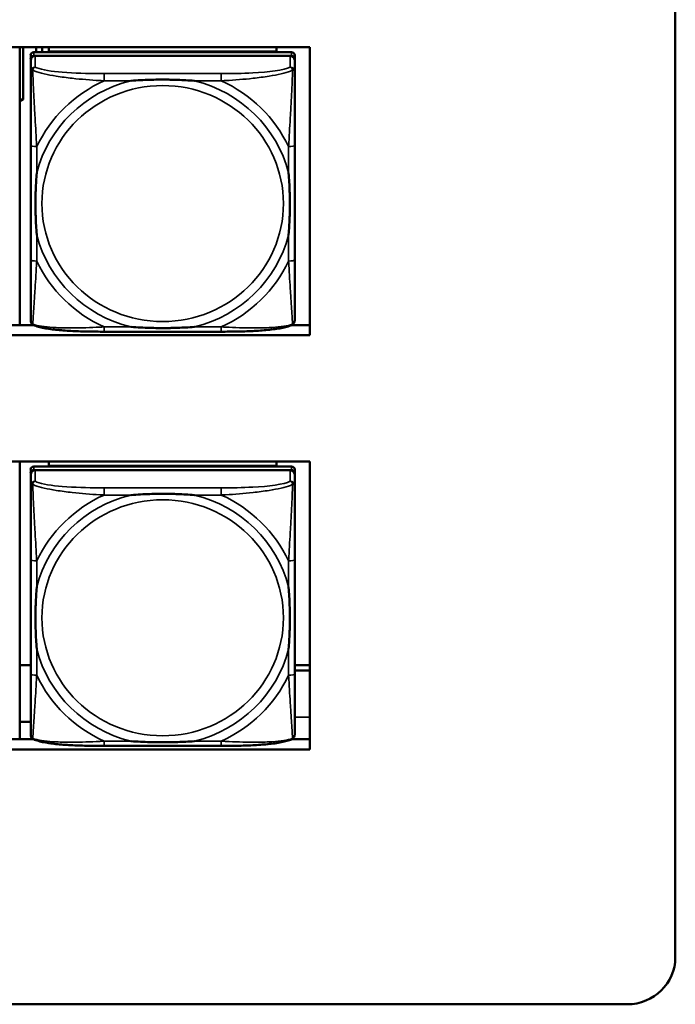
# Model space of a CAD drawing. Header units: inches. Extents: x 3.3 to 58.3, y 0.8 to 38.3.
# Tile 125 of 162: x 41.1 to 42.8, y 14.4 to 17. Entities that reach past the tile are written whole.
import ezdxf

# ---------------------------------------------------------------- set-up
doc = ezdxf.new("R2010")
doc.units = ezdxf.units.IN
doc.header["$MEASUREMENT"] = 0
doc.layers.add('Visible (ANSI)', color=7, linetype='Continuous', lineweight=50)
doc.layers.add('Visible Narrow (ANSI)', color=7, linetype='Continuous', lineweight=35)

msp = doc.modelspace()

# ---------------------------------------------------------------- linework, layer by layer
at = {"layer": 'Visible (ANSI)'}
for p, q in [((42.8391, 22.477), (42.8391, 14.5571)), ((39.6859, 16.9183), (41.8909, 16.9183)), ((41.1382, 16.9183), (41.1382, 16.1974)), ((41.1467, 16.783), (41.1467, 16.9183)), ((41.1807, 16.9052), (41.1807, 16.9183)), ((41.1967, 16.9052), (41.1967, 16.9183)), ((41.2137, 16.9073), (41.2137, 16.9183)), ((41.8042, 16.9183), (41.8042, 16.9073)), ((41.8909, 16.9183), (41.8909, 16.1708)), ((41.1665, 16.8975), (41.1665, 16.8883)), ((41.1665, 16.2343), (41.1665, 16.8883)), ((41.8436, 16.9052), (41.1743, 16.9052)), ((41.1743, 16.896), (41.8436, 16.896)), ((41.8397, 16.896), (41.1783, 16.896)), ((41.2137, 16.9073), (41.4401, 16.9073)), ((41.2137, 16.9073), (41.2137, 16.9052)), ((41.2137, 16.9073), (41.8042, 16.9073)), ((41.2137, 16.9073), (41.2137, 16.9073)), ((41.4401, 16.9052), (41.4401, 16.9073)), ((41.5779, 16.9073), (41.8042, 16.9073)), ((41.5779, 16.9073), (41.5779, 16.9052)), ((41.8042, 16.9073), (41.8042, 16.9052)), ((41.8042, 16.9073), (41.8042, 16.9073)), ((41.8515, 16.8883), (41.8515, 16.8975)), ((41.8515, 16.8883), (41.8515, 16.8844)), ((41.1665, 16.8844), (41.1665, 16.8554)), ((41.8515, 16.8554), (41.8515, 16.8844)), ((41.1382, 16.783), (41.1467, 16.783)), ((41.1417, 16.7792), (41.1382, 16.7792)), ((41.1467, 16.783), (41.1417, 16.7792)), ((41.1665, 16.6637), (41.1665, 16.3667)), ((41.8515, 16.3667), (41.8515, 16.6637)), ((40.4038, 16.1974), (41.1741, 16.1974)), ((41.8438, 16.1974), (41.8909, 16.1974)), ((41.6609, 16.1802), (41.357, 16.1802)), ((41.8909, 16.1708), (39.6859, 16.1708)), ((39.6859, 15.8435), (41.8909, 15.8435)), ((41.1382, 15.8435), (41.1382, 15.1226)), ((41.2137, 15.8325), (41.2137, 15.8435)), ((41.8042, 15.8435), (41.8042, 15.8325)), ((41.8909, 15.8435), (41.8909, 15.096)), ((41.1665, 15.8227), (41.1665, 15.8135)), ((41.8436, 15.8304), (41.1743, 15.8304)), ((41.1743, 15.8212), (41.8436, 15.8212)), ((41.8397, 15.8212), (41.1783, 15.8212)), ((41.2137, 15.8325), (41.4401, 15.8325)), ((41.2137, 15.8325), (41.2137, 15.8304)), ((41.2137, 15.8325), (41.8042, 15.8325)), ((41.2137, 15.8325), (41.2137, 15.8325)), ((41.4401, 15.8304), (41.4401, 15.8325)), ((41.5779, 15.8325), (41.8042, 15.8325)), ((41.5779, 15.8325), (41.5779, 15.8304)), ((41.8042, 15.8325), (41.8042, 15.8304)), ((41.8042, 15.8325), (41.8042, 15.8325)), ((41.8515, 15.8135), (41.8515, 15.8227)), ((41.1665, 15.1595), (41.1665, 15.8135)), ((41.1665, 15.8096), (41.1665, 15.7806)), ((41.8515, 15.8135), (41.8515, 15.8096)), ((41.8515, 15.7806), (41.8515, 15.8096)), ((41.1665, 15.5889), (41.1665, 15.2919)), ((41.8515, 15.2919), (41.8515, 15.5889)), ((41.1665, 15.3147), (41.1382, 15.3147)), ((41.8515, 15.3147), (41.8909, 15.3147)), ((41.8909, 15.3147), (41.8515, 15.3147)), ((41.8515, 15.3013), (41.8909, 15.3013)), ((41.1665, 15.1682), (41.1382, 15.1682)), ((40.4038, 15.1226), (41.1741, 15.1226)), ((41.6609, 15.1054), (41.357, 15.1054)), ((41.8438, 15.1226), (41.8909, 15.1226)), ((41.8909, 15.096), (39.6859, 15.096)), ((42.7141, 14.435), (21.2641, 14.435))]:
    msp.add_line(p, q, dxfattribs=at)
for centre, major_axis, start_param, end_param in [((41.1743, 16.8975), (-0.00787, 0), 4.712389, 6.283185), ((41.1743, 16.8883), (-0.00787, 0), 4.712389, 6.283185), ((41.1783, 16.8844), (-0.0118, 0), 4.712389, 6.283185), ((41.8397, 16.8844), (0.0118, 0), 0, 1.570796), ((41.8436, 16.8975), (0.00787, 0), 0, 1.570796), ((41.8436, 16.8883), (0.00787, 0), 0, 1.570796), ((41.1743, 16.2343), (-0.00787, 0), 0, 0.047273), ((41.1743, 15.8227), (-0.00787, 0), 4.712389, 6.283185), ((41.1743, 15.8135), (-0.00787, 0), 4.712389, 6.283185), ((41.1783, 15.8096), (-0.0118, 0), 4.712389, 6.283185), ((41.8397, 15.8096), (0.0118, 0), 0, 1.570796), ((41.8436, 15.8227), (0.00787, 0), 0, 1.570796), ((41.8436, 15.8135), (0.00787, 0), 0, 1.570796), ((41.1743, 15.1595), (-0.00787, 0), 0, 0.047273), ((42.7141, 14.5571), (0.125, 0), 4.712389, 6.283185)]:
    msp.add_ellipse(centre, major_axis=major_axis, ratio=0.977083, start_param=start_param, end_param=end_param, dxfattribs=at)
for points, knots in [([(41.1665, 16.8554), (41.1665, 16.8325), (41.1665, 16.7869), (41.1665, 16.7452), (41.1665, 16.7179), (41.1665, 16.6903), (41.1665, 16.6637)], [-0.5252205, -0.5252205, -0.5252205, -0.5252205, -0.20743, -0.20743, -0.20743, 0, 0, 0, 0]), ([(41.8515, 16.6637), (41.8515, 16.6672), (41.8515, 16.6707), (41.8515, 16.6742), (41.8515, 16.7068), (41.8515, 16.7405), (41.8515, 16.7732), (41.8515, 16.8018), (41.8515, 16.8306), (41.8515, 16.8492), (41.8515, 16.8514), (41.8515, 16.8535), (41.8515, 16.8554)], [0, 0, 0, 0, 0.0272471, 0.0272471, 0.0272471, 0.2790553, 0.2790553, 0.2790553, 0.4988354, 0.4988354, 0.4988354, 0.5252205, 0.5252205, 0.5252205, 0.5252205]), ([(41.4262, 16.8311), (41.4267, 16.8312), (41.4271, 16.8312), (41.4436, 16.8324), (41.4597, 16.8333), (41.4826, 16.834), (41.4893, 16.8341), (41.4985, 16.8343), (41.501, 16.8343), (41.505, 16.8343), (41.5067, 16.8343), (41.5098, 16.8343), (41.5113, 16.8343), (41.5149, 16.8343), (41.5169, 16.8343), (41.5231, 16.8342), (41.5272, 16.8341), (41.537, 16.8339), (41.5426, 16.8338), (41.5623, 16.8331), (41.5764, 16.8323), (41.5909, 16.8312), (41.5913, 16.8312), (41.5917, 16.8311)], [-0.416114, -0.416114, -0.416114, -0.416114, -0.4127691, -0.4127691, -0.2896446, -0.2896446, -0.2388934, -0.2388934, -0.2201881, -0.2201881, -0.2080204, -0.2080204, -0.196499, -0.196499, -0.1809939, -0.1809939, -0.149741, -0.149741, -0.1073162, -0.1073162, 0, 0, 0.0033356, 0.0033356, 0.0033356, 0.0033356]), ([(41.1822, 16.431), (41.1822, 16.4314), (41.1821, 16.4318), (41.1809, 16.448), (41.18, 16.4637), (41.1793, 16.4862), (41.1792, 16.4927), (41.1791, 16.5017), (41.1791, 16.5041), (41.179, 16.5081), (41.179, 16.5096), (41.179, 16.5127), (41.179, 16.5142), (41.179, 16.5177), (41.1791, 16.5197), (41.1791, 16.5257), (41.1792, 16.5297), (41.1794, 16.5392), (41.1795, 16.5447), (41.1803, 16.564), (41.1811, 16.5777), (41.1821, 16.5918), (41.1822, 16.5923), (41.1822, 16.5927)], [-0.416114, -0.416114, -0.416114, -0.416114, -0.4127691, -0.4127691, -0.2896446, -0.2896446, -0.2388934, -0.2388934, -0.2201881, -0.2201881, -0.2080204, -0.2080204, -0.196499, -0.196499, -0.1809939, -0.1809939, -0.149741, -0.149741, -0.1073162, -0.1073162, 0, 0, 0.0033356, 0.0033356, 0.0033356, 0.0033356]), ([(41.8357, 16.5927), (41.8358, 16.5923), (41.8358, 16.5918), (41.8371, 16.5757), (41.8379, 16.5601), (41.8386, 16.5377), (41.8388, 16.5311), (41.8389, 16.5222), (41.8389, 16.5197), (41.8389, 16.5158), (41.8389, 16.5142), (41.8389, 16.5111), (41.8389, 16.5096), (41.8389, 16.5061), (41.8389, 16.5041), (41.8388, 16.4981), (41.8388, 16.4941), (41.8386, 16.4846), (41.8384, 16.4791), (41.8377, 16.4597), (41.8369, 16.446), (41.8358, 16.4318), (41.8358, 16.4314), (41.8357, 16.431)], [-0.416114, -0.416114, -0.416114, -0.416114, -0.4127691, -0.4127691, -0.2896446, -0.2896446, -0.2388934, -0.2388934, -0.2201881, -0.2201881, -0.2080204, -0.2080204, -0.196499, -0.196499, -0.1809939, -0.1809939, -0.149741, -0.149741, -0.1073162, -0.1073162, 0, 0, 0.0033356, 0.0033356, 0.0033356, 0.0033356]), ([(41.1665, 16.3667), (41.1665, 16.3401), (41.1665, 16.3133), (41.1665, 16.2887), (41.1665, 16.2511), (41.1665, 16.2153), (41.1665, 16.2091)], [3.9382945, 3.9382945, 3.9382945, 3.9382945, 4.1457245, 4.1457245, 4.1457245, 4.463515, 4.463515, 4.463515, 4.463515]), ([(41.8515, 16.2091), (41.8515, 16.2153), (41.8515, 16.2511), (41.8515, 16.2887), (41.8515, 16.3133), (41.8515, 16.3401), (41.8515, 16.3667)], [-0.5252205, -0.5252205, -0.5252205, -0.5252205, -0.20743, -0.20743, -0.20743, 0, 0, 0, 0]), ([(41.1737, 16.1976), (41.1729, 16.198), (41.1721, 16.1985), (41.1705, 16.1998), (41.1697, 16.2005), (41.1684, 16.2022), (41.1679, 16.2031), (41.1671, 16.2049), (41.1669, 16.2058), (41.1665, 16.2075), (41.1665, 16.2083), (41.1665, 16.2091)], [0.0113303, 0.0113303, 0.0113303, 0.0113303, 0.0143189, 0.0143189, 0.01730751, 0.01730751, 0.02029611, 0.02029611, 0.02328471, 0.02328471, 0.02627331, 0.02627331, 0.02627331, 0.02627331]), ([(41.357, 16.1802), (41.3435, 16.1802), (41.3298, 16.1803), (41.3026, 16.1808), (41.289, 16.1812), (41.2624, 16.1825), (41.2494, 16.1834), (41.2242, 16.1859), (41.2122, 16.1875), (41.1962, 16.1906), (41.1912, 16.1917), (41.1819, 16.1943), (41.1776, 16.1958), (41.1737, 16.1976)], [0, 0, 0, 0, 0.1022588, 0.1022588, 0.2045176, 0.2045176, 0.3067764, 0.3067764, 0.4090352, 0.4090352, 0.4601646, 0.4601646, 0.5112941, 0.5112941, 0.5112941, 0.5112941]), ([(41.8442, 16.1976), (41.8403, 16.1958), (41.8361, 16.1943), (41.8269, 16.1918), (41.822, 16.1906), (41.8061, 16.1876), (41.7941, 16.186), (41.769, 16.1835), (41.756, 16.1826), (41.7294, 16.1812), (41.7158, 16.1808), (41.6886, 16.1803), (41.6749, 16.1802), (41.6612, 16.1802), (41.6611, 16.1802), (41.6609, 16.1802)], [-4.4495886, -4.4495886, -4.4495886, -4.4495886, -4.3984592, -4.3984592, -4.3485034, -4.3485034, -4.2462446, -4.2462446, -4.1439858, -4.1439858, -4.041727, -4.041727, -3.9394682, -3.9394682, -3.9382945, -3.9382945, -3.9382945, -3.9382945]), ([(41.8442, 16.1976), (41.8451, 16.198), (41.8459, 16.1985), (41.8475, 16.1998), (41.8482, 16.2005), (41.8495, 16.2022), (41.85, 16.2031), (41.8508, 16.2049), (41.8511, 16.2058), (41.8514, 16.2075), (41.8515, 16.2083), (41.8515, 16.2091)], [0.0113303, 0.0113303, 0.0113303, 0.0113303, 0.0143189, 0.0143189, 0.01730751, 0.01730751, 0.02029611, 0.02029611, 0.02328471, 0.02328471, 0.02627331, 0.02627331, 0.02627331, 0.02627331]), ([(41.5917, 16.1926), (41.5913, 16.1925), (41.5909, 16.1925), (41.5764, 16.1914), (41.5623, 16.1907), (41.5426, 16.19), (41.537, 16.1899), (41.5272, 16.1897), (41.5231, 16.1896), (41.5169, 16.1896), (41.5149, 16.1895), (41.5113, 16.1895), (41.5098, 16.1895), (41.5067, 16.1895), (41.505, 16.1895), (41.501, 16.1896), (41.4985, 16.1896), (41.4893, 16.1897), (41.4826, 16.1898), (41.4597, 16.1905), (41.4436, 16.1913), (41.4271, 16.1925), (41.4267, 16.1925), (41.4262, 16.1926)], [-0.4149464, -0.4149464, -0.4149464, -0.4149464, -0.41162, -0.41162, -0.3046026, -0.3046026, -0.2622958, -0.2622958, -0.23113, -0.23113, -0.215668, -0.215668, -0.2041787, -0.2041787, -0.1920448, -0.1920448, -0.1733916, -0.1733916, -0.1227817, -0.1227817, 0, 0, 0.0033356, 0.0033356, 0.0033356, 0.0033356]), ([(41.1665, 15.7806), (41.1665, 15.7577), (41.1665, 15.7122), (41.1665, 15.6704), (41.1665, 15.6431), (41.1665, 15.6155), (41.1665, 15.5889)], [-0.5252205, -0.5252205, -0.5252205, -0.5252205, -0.20743, -0.20743, -0.20743, 0, 0, 0, 0]), ([(41.8515, 15.5889), (41.8515, 15.5924), (41.8515, 15.5959), (41.8515, 15.5994), (41.8515, 15.632), (41.8515, 15.6657), (41.8515, 15.6985), (41.8515, 15.727), (41.8515, 15.7558), (41.8515, 15.7744), (41.8515, 15.7766), (41.8515, 15.7787), (41.8515, 15.7806)], [0, 0, 0, 0, 0.0272471, 0.0272471, 0.0272471, 0.2790553, 0.2790553, 0.2790553, 0.4988354, 0.4988354, 0.4988354, 0.5252205, 0.5252205, 0.5252205, 0.5252205]), ([(41.4262, 15.7563), (41.4267, 15.7564), (41.4271, 15.7564), (41.4436, 15.7576), (41.4597, 15.7585), (41.4826, 15.7592), (41.4893, 15.7593), (41.4985, 15.7595), (41.501, 15.7595), (41.505, 15.7595), (41.5067, 15.7595), (41.5098, 15.7595), (41.5113, 15.7595), (41.5149, 15.7595), (41.5169, 15.7595), (41.5231, 15.7594), (41.5272, 15.7594), (41.537, 15.7592), (41.5426, 15.759), (41.5623, 15.7583), (41.5764, 15.7575), (41.5909, 15.7564), (41.5913, 15.7564), (41.5917, 15.7563)], [-0.416114, -0.416114, -0.416114, -0.416114, -0.4127691, -0.4127691, -0.2896446, -0.2896446, -0.2388934, -0.2388934, -0.2201881, -0.2201881, -0.2080204, -0.2080204, -0.196499, -0.196499, -0.1809939, -0.1809939, -0.149741, -0.149741, -0.1073162, -0.1073162, 0, 0, 0.0033356, 0.0033356, 0.0033356, 0.0033356]), ([(41.1822, 15.3562), (41.1822, 15.3566), (41.1821, 15.3571), (41.1809, 15.3732), (41.18, 15.3889), (41.1793, 15.4114), (41.1792, 15.4179), (41.1791, 15.4269), (41.1791, 15.4293), (41.179, 15.4333), (41.179, 15.4349), (41.179, 15.4379), (41.179, 15.4394), (41.179, 15.4429), (41.1791, 15.4449), (41.1791, 15.4509), (41.1792, 15.455), (41.1794, 15.4645), (41.1795, 15.4699), (41.1803, 15.4892), (41.1811, 15.5029), (41.1821, 15.5171), (41.1822, 15.5175), (41.1822, 15.5179)], [-0.416114, -0.416114, -0.416114, -0.416114, -0.4127691, -0.4127691, -0.2896446, -0.2896446, -0.2388934, -0.2388934, -0.2201881, -0.2201881, -0.2080204, -0.2080204, -0.196499, -0.196499, -0.1809939, -0.1809939, -0.149741, -0.149741, -0.1073162, -0.1073162, 0, 0, 0.0033356, 0.0033356, 0.0033356, 0.0033356]), ([(41.8357, 15.5179), (41.8358, 15.5175), (41.8358, 15.5171), (41.8371, 15.5009), (41.8379, 15.4853), (41.8386, 15.4629), (41.8388, 15.4563), (41.8389, 15.4474), (41.8389, 15.4449), (41.8389, 15.441), (41.8389, 15.4394), (41.8389, 15.4363), (41.8389, 15.4348), (41.8389, 15.4314), (41.8389, 15.4294), (41.8388, 15.4233), (41.8388, 15.4193), (41.8386, 15.4098), (41.8384, 15.4043), (41.8377, 15.385), (41.8369, 15.3712), (41.8358, 15.3571), (41.8358, 15.3566), (41.8357, 15.3562)], [-0.416114, -0.416114, -0.416114, -0.416114, -0.4127691, -0.4127691, -0.2896446, -0.2896446, -0.2388934, -0.2388934, -0.2201881, -0.2201881, -0.2080204, -0.2080204, -0.196499, -0.196499, -0.1809939, -0.1809939, -0.149741, -0.149741, -0.1073162, -0.1073162, 0, 0, 0.0033356, 0.0033356, 0.0033356, 0.0033356]), ([(41.1665, 15.2919), (41.1665, 15.2653), (41.1665, 15.2385), (41.1665, 15.2139), (41.1665, 15.1763), (41.1665, 15.1405), (41.1665, 15.1343)], [3.9382945, 3.9382945, 3.9382945, 3.9382945, 4.1457245, 4.1457245, 4.1457245, 4.463515, 4.463515, 4.463515, 4.463515]), ([(41.8515, 15.1343), (41.8515, 15.1405), (41.8515, 15.1763), (41.8515, 15.2139), (41.8515, 15.2385), (41.8515, 15.2653), (41.8515, 15.2919)], [-0.5252205, -0.5252205, -0.5252205, -0.5252205, -0.20743, -0.20743, -0.20743, 0, 0, 0, 0]), ([(41.1737, 15.1228), (41.1729, 15.1232), (41.1721, 15.1237), (41.1705, 15.125), (41.1697, 15.1257), (41.1684, 15.1274), (41.1679, 15.1283), (41.1671, 15.1301), (41.1669, 15.131), (41.1665, 15.1327), (41.1665, 15.1336), (41.1665, 15.1343)], [0.0113303, 0.0113303, 0.0113303, 0.0113303, 0.0143189, 0.0143189, 0.01730751, 0.01730751, 0.02029611, 0.02029611, 0.02328471, 0.02328471, 0.02627331, 0.02627331, 0.02627331, 0.02627331]), ([(41.8442, 15.1228), (41.8451, 15.1232), (41.8459, 15.1237), (41.8475, 15.125), (41.8482, 15.1257), (41.8495, 15.1274), (41.85, 15.1283), (41.8508, 15.1301), (41.8511, 15.131), (41.8514, 15.1327), (41.8515, 15.1336), (41.8515, 15.1343)], [0.0113303, 0.0113303, 0.0113303, 0.0113303, 0.0143189, 0.0143189, 0.01730751, 0.01730751, 0.02029611, 0.02029611, 0.02328471, 0.02328471, 0.02627331, 0.02627331, 0.02627331, 0.02627331]), ([(41.357, 15.1054), (41.3435, 15.1054), (41.3298, 15.1055), (41.3026, 15.106), (41.289, 15.1064), (41.2624, 15.1077), (41.2494, 15.1086), (41.2242, 15.1111), (41.2122, 15.1127), (41.1962, 15.1158), (41.1912, 15.1169), (41.1819, 15.1196), (41.1776, 15.121), (41.1737, 15.1228)], [0, 0, 0, 0, 0.1022588, 0.1022588, 0.2045176, 0.2045176, 0.3067764, 0.3067764, 0.4090352, 0.4090352, 0.4601646, 0.4601646, 0.5112941, 0.5112941, 0.5112941, 0.5112941]), ([(41.5917, 15.1178), (41.5913, 15.1177), (41.5909, 15.1177), (41.5764, 15.1166), (41.5623, 15.1159), (41.5426, 15.1152), (41.537, 15.1151), (41.5272, 15.1149), (41.5231, 15.1148), (41.5169, 15.1148), (41.5149, 15.1148), (41.5113, 15.1147), (41.5098, 15.1147), (41.5067, 15.1147), (41.505, 15.1147), (41.501, 15.1148), (41.4985, 15.1148), (41.4893, 15.1149), (41.4826, 15.115), (41.4597, 15.1157), (41.4436, 15.1165), (41.4271, 15.1177), (41.4267, 15.1177), (41.4262, 15.1178)], [-0.4149464, -0.4149464, -0.4149464, -0.4149464, -0.41162, -0.41162, -0.3046026, -0.3046026, -0.2622958, -0.2622958, -0.23113, -0.23113, -0.215668, -0.215668, -0.2041787, -0.2041787, -0.1920448, -0.1920448, -0.1733916, -0.1733916, -0.1227817, -0.1227817, 0, 0, 0.0033356, 0.0033356, 0.0033356, 0.0033356]), ([(41.8442, 15.1228), (41.8403, 15.121), (41.8361, 15.1196), (41.8269, 15.117), (41.822, 15.1158), (41.8061, 15.1128), (41.7941, 15.1112), (41.769, 15.1087), (41.756, 15.1078), (41.7294, 15.1064), (41.7158, 15.106), (41.6886, 15.1055), (41.6749, 15.1054), (41.6612, 15.1054), (41.6611, 15.1054), (41.6609, 15.1054)], [-4.4495886, -4.4495886, -4.4495886, -4.4495886, -4.3984592, -4.3984592, -4.3485034, -4.3485034, -4.2462446, -4.2462446, -4.1439858, -4.1439858, -4.041727, -4.041727, -3.9394682, -3.9394682, -3.9382945, -3.9382945, -3.9382945, -3.9382945])]:
    msp.add_open_spline(points, degree=3, knots=knots, dxfattribs=at)
at = {"layer": 'Visible Narrow (ANSI)'}
for p, q in [((41.1743, 16.896), (41.1743, 16.9052)), ((41.1783, 16.8669), (41.1783, 16.896)), ((41.8397, 16.896), (41.8397, 16.8669)), ((41.8436, 16.9052), (41.8436, 16.896)), ((41.357, 16.8499), (41.357, 16.8311)), ((41.6609, 16.8499), (41.357, 16.8499)), ((41.6609, 16.8499), (41.6609, 16.8311)), ((41.357, 16.8311), (41.4262, 16.8311)), ((41.5917, 16.8311), (41.6609, 16.8311)), ((41.1822, 16.5927), (41.1822, 16.6603)), ((41.8357, 16.6603), (41.8357, 16.5927)), ((41.1822, 16.3634), (41.1822, 16.431)), ((41.8357, 16.431), (41.8357, 16.3634)), ((41.357, 16.1926), (41.357, 16.1802)), ((41.4262, 16.1926), (41.357, 16.1926)), ((41.6609, 16.1926), (41.5917, 16.1926)), ((41.6609, 16.1926), (41.6609, 16.1802)), ((41.1743, 15.8212), (41.1743, 15.8304)), ((41.1783, 15.7921), (41.1783, 15.8212)), ((41.8397, 15.8212), (41.8397, 15.7921)), ((41.8436, 15.8304), (41.8436, 15.8212)), ((41.357, 15.7751), (41.357, 15.7563)), ((41.6609, 15.7751), (41.357, 15.7751)), ((41.6609, 15.7751), (41.6609, 15.7563)), ((41.357, 15.7563), (41.4262, 15.7563)), ((41.5917, 15.7563), (41.6609, 15.7563)), ((41.1822, 15.5179), (41.1822, 15.5855)), ((41.8357, 15.5855), (41.8357, 15.5179)), ((41.1822, 15.2886), (41.1822, 15.3562)), ((41.8357, 15.3562), (41.8357, 15.2886)), ((41.8909, 15.1802), (41.8515, 15.1802)), ((41.357, 15.1178), (41.357, 15.1054)), ((41.4262, 15.1178), (41.357, 15.1178)), ((41.6609, 15.1178), (41.5917, 15.1178)), ((41.6609, 15.1178), (41.6609, 15.1054))]:
    msp.add_line(p, q, dxfattribs=at)
for centre, major_axis, ratio, start_param, end_param in [((41.1783, 16.8554), (-0.0118, 0), 0.977083, 4.712389, 6.283185), ((41.8397, 16.8554), (0.0118, 0), 0.977083, 0, 1.570796), ((41.509, 16.5118), (-0.3371, 0), 0.977083, 4.960405, 6.035169), ((41.509, 16.5118), (-0.3604, 0), 0.977083, 5.147686, 5.847888), ((41.509, 16.5118), (0.3371, 0), 0.977083, 0.248016, 1.32278), ((41.509, 16.5118), (-0.3604, 0), 0.977083, 3.57689, 4.277092), ((41.1822, 16.6637), (-0.0157, 0), 0.21286, 0, 1.570796), ((41.8357, 16.6637), (0.0157, 0), 0.21286, 4.712389, 6.283185), ((41.509, 16.5118), (-0.3371, 0), 0.977083, 0.248016, 1.32278), ((41.509, 16.5118), (0.3371, 0), 0.977083, 4.960405, 6.035169), ((41.1822, 16.3667), (-0.0157, 0), 0.21286, 0, 1.570796), ((41.509, 16.5118), (0.3604, 0), 0.977083, 3.57689, 4.277092), ((41.509, 16.5118), (0.3604, 0), 0.977083, 5.147686, 5.847888), ((41.8357, 16.3667), (0.0157, 0), 0.21286, 4.712389, 6.283185), ((41.1783, 15.7806), (-0.0118, 0), 0.977083, 4.712389, 6.283185), ((41.8397, 15.7806), (0.0118, 0), 0.977083, 0, 1.570796), ((41.509, 15.4371), (-0.3371, 0), 0.977083, 4.960405, 6.035169), ((41.509, 15.4371), (-0.3604, 0), 0.977083, 5.147686, 5.847888), ((41.509, 15.4371), (0.3371, 0), 0.977083, 0.248016, 1.32278), ((41.509, 15.4371), (-0.3604, 0), 0.977083, 3.57689, 4.277092), ((41.1822, 15.5889), (-0.0157, 0), 0.21286, 0, 1.570796), ((41.8357, 15.5889), (0.0157, 0), 0.21286, 4.712389, 6.283185), ((41.509, 15.4371), (-0.3371, 0), 0.977083, 0.248016, 1.32278), ((41.509, 15.4371), (0.3371, 0), 0.977083, 4.960405, 6.035169), ((41.1822, 15.2919), (-0.0157, 0), 0.21286, 0, 1.570796), ((41.509, 15.4371), (0.3604, 0), 0.977083, 3.57689, 4.277092), ((41.509, 15.4371), (0.3604, 0), 0.977083, 5.147686, 5.847888), ((41.8357, 15.2919), (0.0157, 0), 0.21286, 4.712389, 6.283185)]:
    msp.add_ellipse(centre, major_axis=major_axis, ratio=ratio, start_param=start_param, end_param=end_param, dxfattribs=at)
for centre in [(41.509, 16.5126), (41.509, 15.4378)]:
    msp.add_ellipse(centre, major_axis=(-0.3133, 0), ratio=0.977083, dxfattribs=at)
for points, knots in [([(41.1717, 16.8587), (41.1719, 16.8595), (41.1721, 16.8602), (41.1727, 16.8616), (41.173, 16.8622), (41.1736, 16.8633), (41.1739, 16.8636), (41.1743, 16.8642), (41.1744, 16.8643), (41.1748, 16.8647), (41.175, 16.865), (41.1757, 16.8656), (41.1761, 16.8659), (41.1771, 16.8665), (41.1777, 16.8667), (41.1783, 16.8669)], [-0.00012419, -0.00012419, -0.00012419, -0.00012419, 0.00449537, 0.00449537, 0.00977487, 0.00977487, 0.01307456, 0.01307456, 0.0147244, 0.0147244, 0.01736415, 0.01736415, 0.02158775, 0.02158775, 0.02627331, 0.02627331, 0.02627331, 0.02627331]), ([(41.357, 16.8499), (41.3534, 16.8499), (41.3499, 16.8499), (41.3463, 16.8499), (41.313, 16.85), (41.2793, 16.8508), (41.2485, 16.8534), (41.2215, 16.8556), (41.196, 16.8594), (41.1826, 16.8649), (41.1809, 16.8655), (41.1795, 16.8662), (41.1783, 16.8669)], [0, 0, 0, 0, 0.0272471, 0.0272471, 0.0272471, 0.2790553, 0.2790553, 0.2790553, 0.4988354, 0.4988354, 0.4988354, 0.5252205, 0.5252205, 0.5252205, 0.5252205]), ([(41.8397, 16.8669), (41.8248, 16.8585), (41.7832, 16.8537), (41.7425, 16.8516), (41.716, 16.8503), (41.6882, 16.8499), (41.6609, 16.8499)], [-0.5252205, -0.5252205, -0.5252205, -0.5252205, -0.20743, -0.20743, -0.20743, 0, 0, 0, 0]), ([(41.8397, 16.8669), (41.8403, 16.8667), (41.8409, 16.8665), (41.8418, 16.8659), (41.8423, 16.8656), (41.8429, 16.865), (41.8432, 16.8647), (41.8435, 16.8643), (41.8437, 16.8642), (41.8441, 16.8636), (41.8443, 16.8633), (41.845, 16.8622), (41.8453, 16.8616), (41.8458, 16.8602), (41.846, 16.8595), (41.8462, 16.8587)], [-0.02627331, -0.02627331, -0.02627331, -0.02627331, -0.02158775, -0.02158775, -0.01736415, -0.01736415, -0.0147244, -0.0147244, -0.01307456, -0.01307456, -0.00977487, -0.00977487, -0.00449537, -0.00449537, 0.00012419, 0.00012419, 0.00012419, 0.00012419]), ([(41.1665, 16.8554), (41.1665, 16.8558), (41.1665, 16.8562), (41.1668, 16.8568), (41.1669, 16.857), (41.1673, 16.8574), (41.1674, 16.8575), (41.1677, 16.8577), (41.1678, 16.8578), (41.1681, 16.858), (41.1684, 16.8581), (41.1691, 16.8584), (41.1696, 16.8585), (41.1706, 16.8587), (41.1712, 16.8587), (41.1717, 16.8587)], [-0.02627331, -0.02627331, -0.02627331, -0.02627331, -0.02158775, -0.02158775, -0.01736415, -0.01736415, -0.0147244, -0.0147244, -0.01307456, -0.01307456, -0.00977487, -0.00977487, -0.00449537, -0.00449537, 0.00012419, 0.00012419, 0.00012419, 0.00012419]), ([(41.1822, 16.6603), (41.182, 16.664), (41.1818, 16.6677), (41.1803, 16.6945), (41.1788, 16.7186), (41.1766, 16.7576), (41.1758, 16.7724), (41.1738, 16.8105), (41.1727, 16.8335), (41.1719, 16.8538), (41.1718, 16.8563), (41.1717, 16.8587)], [0, 0, 0, 0, 0.0278591, 0.0278591, 0.201273, 0.201273, 0.3066357, 0.3066357, 0.475216, 0.475216, 0.5007189, 0.5007189, 0.5007189, 0.5007189]), ([(41.1717, 16.8587), (41.1734, 16.8579), (41.1753, 16.8571), (41.1907, 16.8511), (41.2108, 16.8467), (41.2461, 16.841), (41.2601, 16.8392), (41.298, 16.835), (41.3221, 16.8331), (41.3495, 16.8315), (41.3533, 16.8313), (41.357, 16.8311)], [-0.5007189, -0.5007189, -0.5007189, -0.5007189, -0.475216, -0.475216, -0.3066357, -0.3066357, -0.201273, -0.201273, -0.0278591, -0.0278591, 0, 0, 0, 0]), ([(41.6609, 16.8311), (41.6647, 16.8313), (41.6685, 16.8315), (41.6958, 16.8331), (41.72, 16.835), (41.7578, 16.8392), (41.7719, 16.841), (41.8071, 16.8467), (41.8272, 16.8511), (41.8427, 16.8571), (41.8445, 16.8579), (41.8462, 16.8587)], [0, 0, 0, 0, 0.0278591, 0.0278591, 0.201273, 0.201273, 0.3066357, 0.3066357, 0.475216, 0.475216, 0.5007189, 0.5007189, 0.5007189, 0.5007189]), ([(41.8462, 16.8587), (41.8461, 16.8563), (41.846, 16.8538), (41.8452, 16.8335), (41.8441, 16.8105), (41.8421, 16.7724), (41.8413, 16.7576), (41.8391, 16.7186), (41.8377, 16.6945), (41.8362, 16.6677), (41.8359, 16.664), (41.8357, 16.6603)], [-0.5007189, -0.5007189, -0.5007189, -0.5007189, -0.475216, -0.475216, -0.3066357, -0.3066357, -0.201273, -0.201273, -0.0278591, -0.0278591, 0, 0, 0, 0]), ([(41.8462, 16.8587), (41.8468, 16.8587), (41.8473, 16.8587), (41.8484, 16.8585), (41.8489, 16.8584), (41.8496, 16.8581), (41.8498, 16.858), (41.8502, 16.8578), (41.8503, 16.8577), (41.8505, 16.8575), (41.8507, 16.8574), (41.851, 16.857), (41.8512, 16.8568), (41.8514, 16.8562), (41.8515, 16.8558), (41.8515, 16.8554)], [-0.00012419, -0.00012419, -0.00012419, -0.00012419, 0.00449537, 0.00449537, 0.00977487, 0.00977487, 0.01307456, 0.01307456, 0.0147244, 0.0147244, 0.01736415, 0.01736415, 0.02158775, 0.02158775, 0.02627331, 0.02627331, 0.02627331, 0.02627331]), ([(41.1717, 16.1997), (41.1718, 16.2007), (41.1719, 16.2017), (41.1727, 16.2116), (41.1738, 16.2279), (41.1758, 16.2586), (41.1766, 16.2713), (41.1788, 16.3063), (41.1803, 16.3294), (41.1818, 16.356), (41.182, 16.3597), (41.1822, 16.3634)], [-4.4390134, -4.4390134, -4.4390134, -4.4390134, -4.4135105, -4.4135105, -4.2449302, -4.2449302, -4.1395675, -4.1395675, -3.9661536, -3.9661536, -3.9382945, -3.9382945, -3.9382945, -3.9382945]), ([(41.8357, 16.3634), (41.8359, 16.3597), (41.8362, 16.356), (41.8377, 16.3294), (41.8391, 16.3063), (41.8413, 16.2713), (41.8421, 16.2586), (41.8441, 16.2279), (41.8452, 16.2116), (41.846, 16.2017), (41.8461, 16.2007), (41.8462, 16.1997)], [0, 0, 0, 0, 0.0278591, 0.0278591, 0.201273, 0.201273, 0.3066357, 0.3066357, 0.475216, 0.475216, 0.5007189, 0.5007189, 0.5007189, 0.5007189]), ([(41.1717, 16.1997), (41.1712, 16.2001), (41.1706, 16.2004), (41.1696, 16.2013), (41.1691, 16.2019), (41.1684, 16.2028), (41.1681, 16.2032), (41.1678, 16.2037), (41.1677, 16.2039), (41.1674, 16.2045), (41.1673, 16.2048), (41.1669, 16.2057), (41.1668, 16.2063), (41.1665, 16.2076), (41.1665, 16.2083), (41.1665, 16.2091)], [-0.00012419, -0.00012419, -0.00012419, -0.00012419, 0.00449537, 0.00449537, 0.00977487, 0.00977487, 0.01307456, 0.01307456, 0.0147244, 0.0147244, 0.01736415, 0.01736415, 0.02158775, 0.02158775, 0.02627331, 0.02627331, 0.02627331, 0.02627331]), ([(41.1737, 16.1976), (41.1736, 16.1977), (41.1735, 16.1977), (41.173, 16.198), (41.1727, 16.1983), (41.1721, 16.199), (41.1719, 16.1993), (41.1717, 16.1997)], [-0.0113303, -0.0113303, -0.0113303, -0.0113303, -0.00977487, -0.00977487, -0.00449537, -0.00449537, 0.00012419, 0.00012419, 0.00012419, 0.00012419]), ([(41.357, 16.1926), (41.3533, 16.1924), (41.3495, 16.1922), (41.3221, 16.1908), (41.298, 16.1899), (41.2601, 16.1897), (41.2461, 16.19), (41.2108, 16.1918), (41.1907, 16.194), (41.1753, 16.1985), (41.1734, 16.1991), (41.1717, 16.1997)], [0, 0, 0, 0, 0.0278591, 0.0278591, 0.201273, 0.201273, 0.3066357, 0.3066357, 0.475216, 0.475216, 0.5007189, 0.5007189, 0.5007189, 0.5007189]), ([(41.8462, 16.1997), (41.8445, 16.1991), (41.8427, 16.1985), (41.8272, 16.194), (41.8071, 16.1918), (41.7719, 16.19), (41.7578, 16.1897), (41.72, 16.1899), (41.6958, 16.1908), (41.6685, 16.1922), (41.6647, 16.1924), (41.6609, 16.1926)], [-4.4390134, -4.4390134, -4.4390134, -4.4390134, -4.4135105, -4.4135105, -4.2449302, -4.2449302, -4.1395675, -4.1395675, -3.9661536, -3.9661536, -3.9382945, -3.9382945, -3.9382945, -3.9382945]), ([(41.8462, 16.1997), (41.846, 16.1993), (41.8458, 16.199), (41.8453, 16.1983), (41.845, 16.198), (41.8445, 16.1977), (41.8443, 16.1977), (41.8442, 16.1976)], [-0.00012419, -0.00012419, -0.00012419, -0.00012419, 0.00449537, 0.00449537, 0.00977487, 0.00977487, 0.0113303, 0.0113303, 0.0113303, 0.0113303]), ([(41.8515, 16.2091), (41.8515, 16.2083), (41.8514, 16.2076), (41.8512, 16.2063), (41.851, 16.2057), (41.8507, 16.2048), (41.8505, 16.2045), (41.8503, 16.2039), (41.8502, 16.2037), (41.8498, 16.2032), (41.8496, 16.2028), (41.8489, 16.2019), (41.8484, 16.2013), (41.8473, 16.2004), (41.8468, 16.2001), (41.8462, 16.1997)], [-0.02627331, -0.02627331, -0.02627331, -0.02627331, -0.02158775, -0.02158775, -0.01736415, -0.01736415, -0.0147244, -0.0147244, -0.01307456, -0.01307456, -0.00977487, -0.00977487, -0.00449537, -0.00449537, 0.00012419, 0.00012419, 0.00012419, 0.00012419]), ([(41.1717, 15.7839), (41.1719, 15.7847), (41.1721, 15.7854), (41.1727, 15.7868), (41.173, 15.7875), (41.1736, 15.7885), (41.1739, 15.7888), (41.1743, 15.7894), (41.1744, 15.7895), (41.1748, 15.79), (41.175, 15.7902), (41.1757, 15.7908), (41.1761, 15.7911), (41.1771, 15.7917), (41.1777, 15.7919), (41.1783, 15.7921)], [-0.00012419, -0.00012419, -0.00012419, -0.00012419, 0.00449537, 0.00449537, 0.00977487, 0.00977487, 0.01307456, 0.01307456, 0.0147244, 0.0147244, 0.01736415, 0.01736415, 0.02158775, 0.02158775, 0.02627331, 0.02627331, 0.02627331, 0.02627331]), ([(41.357, 15.7751), (41.3534, 15.7751), (41.3499, 15.7751), (41.3463, 15.7751), (41.313, 15.7752), (41.2793, 15.776), (41.2485, 15.7786), (41.2215, 15.7808), (41.196, 15.7847), (41.1826, 15.7901), (41.1809, 15.7908), (41.1795, 15.7914), (41.1783, 15.7921)], [0, 0, 0, 0, 0.0272471, 0.0272471, 0.0272471, 0.2790553, 0.2790553, 0.2790553, 0.4988354, 0.4988354, 0.4988354, 0.5252205, 0.5252205, 0.5252205, 0.5252205]), ([(41.8397, 15.7921), (41.8248, 15.7838), (41.7832, 15.7789), (41.7425, 15.7768), (41.716, 15.7755), (41.6882, 15.7751), (41.6609, 15.7751)], [-0.5252205, -0.5252205, -0.5252205, -0.5252205, -0.20743, -0.20743, -0.20743, 0, 0, 0, 0]), ([(41.8397, 15.7921), (41.8403, 15.7919), (41.8409, 15.7917), (41.8418, 15.7911), (41.8423, 15.7908), (41.8429, 15.7902), (41.8432, 15.79), (41.8435, 15.7895), (41.8437, 15.7894), (41.8441, 15.7888), (41.8443, 15.7885), (41.845, 15.7875), (41.8453, 15.7868), (41.8458, 15.7854), (41.846, 15.7847), (41.8462, 15.7839)], [-0.02627331, -0.02627331, -0.02627331, -0.02627331, -0.02158775, -0.02158775, -0.01736415, -0.01736415, -0.0147244, -0.0147244, -0.01307456, -0.01307456, -0.00977487, -0.00977487, -0.00449537, -0.00449537, 0.00012419, 0.00012419, 0.00012419, 0.00012419]), ([(41.1665, 15.7806), (41.1665, 15.781), (41.1665, 15.7814), (41.1668, 15.782), (41.1669, 15.7822), (41.1673, 15.7826), (41.1674, 15.7828), (41.1677, 15.783), (41.1678, 15.783), (41.1681, 15.7832), (41.1684, 15.7834), (41.1691, 15.7836), (41.1696, 15.7837), (41.1706, 15.7839), (41.1712, 15.7839), (41.1717, 15.7839)], [-0.02627331, -0.02627331, -0.02627331, -0.02627331, -0.02158775, -0.02158775, -0.01736415, -0.01736415, -0.0147244, -0.0147244, -0.01307456, -0.01307456, -0.00977487, -0.00977487, -0.00449537, -0.00449537, 0.00012419, 0.00012419, 0.00012419, 0.00012419]), ([(41.1822, 15.5855), (41.182, 15.5892), (41.1818, 15.5929), (41.1803, 15.6197), (41.1788, 15.6439), (41.1766, 15.6828), (41.1758, 15.6976), (41.1738, 15.7357), (41.1727, 15.7588), (41.1719, 15.779), (41.1718, 15.7816), (41.1717, 15.7839)], [0, 0, 0, 0, 0.0278591, 0.0278591, 0.201273, 0.201273, 0.3066357, 0.3066357, 0.475216, 0.475216, 0.5007189, 0.5007189, 0.5007189, 0.5007189]), ([(41.1717, 15.7839), (41.1734, 15.7831), (41.1753, 15.7823), (41.1907, 15.7763), (41.2108, 15.7719), (41.2461, 15.7662), (41.2601, 15.7644), (41.298, 15.7602), (41.3221, 15.7584), (41.3495, 15.7567), (41.3533, 15.7565), (41.357, 15.7563)], [-0.5007189, -0.5007189, -0.5007189, -0.5007189, -0.475216, -0.475216, -0.3066357, -0.3066357, -0.201273, -0.201273, -0.0278591, -0.0278591, 0, 0, 0, 0]), ([(41.6609, 15.7563), (41.6647, 15.7565), (41.6685, 15.7567), (41.6958, 15.7584), (41.72, 15.7602), (41.7578, 15.7644), (41.7719, 15.7662), (41.8071, 15.7719), (41.8272, 15.7763), (41.8427, 15.7823), (41.8445, 15.7831), (41.8462, 15.7839)], [0, 0, 0, 0, 0.0278591, 0.0278591, 0.201273, 0.201273, 0.3066357, 0.3066357, 0.475216, 0.475216, 0.5007189, 0.5007189, 0.5007189, 0.5007189]), ([(41.8462, 15.7839), (41.8461, 15.7816), (41.846, 15.779), (41.8452, 15.7588), (41.8441, 15.7357), (41.8421, 15.6976), (41.8413, 15.6828), (41.8391, 15.6439), (41.8377, 15.6197), (41.8362, 15.5929), (41.8359, 15.5892), (41.8357, 15.5855)], [-0.5007189, -0.5007189, -0.5007189, -0.5007189, -0.475216, -0.475216, -0.3066357, -0.3066357, -0.201273, -0.201273, -0.0278591, -0.0278591, 0, 0, 0, 0]), ([(41.8462, 15.7839), (41.8468, 15.7839), (41.8473, 15.7839), (41.8484, 15.7837), (41.8489, 15.7836), (41.8496, 15.7834), (41.8498, 15.7832), (41.8502, 15.783), (41.8503, 15.783), (41.8505, 15.7828), (41.8507, 15.7826), (41.851, 15.7822), (41.8512, 15.782), (41.8514, 15.7814), (41.8515, 15.781), (41.8515, 15.7806)], [-0.00012419, -0.00012419, -0.00012419, -0.00012419, 0.00449537, 0.00449537, 0.00977487, 0.00977487, 0.01307456, 0.01307456, 0.0147244, 0.0147244, 0.01736415, 0.01736415, 0.02158775, 0.02158775, 0.02627331, 0.02627331, 0.02627331, 0.02627331]), ([(41.1717, 15.1249), (41.1718, 15.1259), (41.1719, 15.1269), (41.1727, 15.1368), (41.1738, 15.1531), (41.1758, 15.1838), (41.1766, 15.1965), (41.1788, 15.2315), (41.1803, 15.2546), (41.1818, 15.2812), (41.182, 15.2849), (41.1822, 15.2886)], [-4.4390134, -4.4390134, -4.4390134, -4.4390134, -4.4135105, -4.4135105, -4.2449302, -4.2449302, -4.1395675, -4.1395675, -3.9661536, -3.9661536, -3.9382945, -3.9382945, -3.9382945, -3.9382945]), ([(41.8357, 15.2886), (41.8359, 15.2849), (41.8362, 15.2812), (41.8377, 15.2546), (41.8391, 15.2315), (41.8413, 15.1965), (41.8421, 15.1838), (41.8441, 15.1531), (41.8452, 15.1368), (41.846, 15.1269), (41.8461, 15.1259), (41.8462, 15.1249)], [0, 0, 0, 0, 0.0278591, 0.0278591, 0.201273, 0.201273, 0.3066357, 0.3066357, 0.475216, 0.475216, 0.5007189, 0.5007189, 0.5007189, 0.5007189]), ([(41.1717, 15.1249), (41.1712, 15.1253), (41.1706, 15.1256), (41.1696, 15.1265), (41.1691, 15.1271), (41.1684, 15.128), (41.1681, 15.1284), (41.1678, 15.129), (41.1677, 15.1292), (41.1674, 15.1297), (41.1673, 15.13), (41.1669, 15.1309), (41.1668, 15.1315), (41.1665, 15.1328), (41.1665, 15.1336), (41.1665, 15.1343)], [-0.00012419, -0.00012419, -0.00012419, -0.00012419, 0.00449537, 0.00449537, 0.00977487, 0.00977487, 0.01307456, 0.01307456, 0.0147244, 0.0147244, 0.01736415, 0.01736415, 0.02158775, 0.02158775, 0.02627331, 0.02627331, 0.02627331, 0.02627331]), ([(41.1737, 15.1228), (41.1736, 15.1229), (41.1735, 15.1229), (41.173, 15.1232), (41.1727, 15.1235), (41.1721, 15.1242), (41.1719, 15.1245), (41.1717, 15.1249)], [-0.0113303, -0.0113303, -0.0113303, -0.0113303, -0.00977487, -0.00977487, -0.00449537, -0.00449537, 0.00012419, 0.00012419, 0.00012419, 0.00012419]), ([(41.357, 15.1178), (41.3533, 15.1176), (41.3495, 15.1174), (41.3221, 15.116), (41.298, 15.1151), (41.2601, 15.1149), (41.2461, 15.1152), (41.2108, 15.117), (41.1907, 15.1193), (41.1753, 15.1237), (41.1734, 15.1243), (41.1717, 15.1249)], [0, 0, 0, 0, 0.0278591, 0.0278591, 0.201273, 0.201273, 0.3066357, 0.3066357, 0.475216, 0.475216, 0.5007189, 0.5007189, 0.5007189, 0.5007189]), ([(41.8462, 15.1249), (41.8445, 15.1243), (41.8427, 15.1237), (41.8272, 15.1193), (41.8071, 15.117), (41.7719, 15.1152), (41.7578, 15.1149), (41.72, 15.1151), (41.6958, 15.116), (41.6685, 15.1174), (41.6647, 15.1176), (41.6609, 15.1178)], [-4.4390134, -4.4390134, -4.4390134, -4.4390134, -4.4135105, -4.4135105, -4.2449302, -4.2449302, -4.1395675, -4.1395675, -3.9661536, -3.9661536, -3.9382945, -3.9382945, -3.9382945, -3.9382945]), ([(41.8462, 15.1249), (41.846, 15.1245), (41.8458, 15.1242), (41.8453, 15.1235), (41.845, 15.1232), (41.8445, 15.1229), (41.8443, 15.1229), (41.8442, 15.1228)], [-0.00012419, -0.00012419, -0.00012419, -0.00012419, 0.00449537, 0.00449537, 0.00977487, 0.00977487, 0.0113303, 0.0113303, 0.0113303, 0.0113303]), ([(41.8515, 15.1343), (41.8515, 15.1336), (41.8514, 15.1328), (41.8512, 15.1315), (41.851, 15.1309), (41.8507, 15.13), (41.8505, 15.1297), (41.8503, 15.1292), (41.8502, 15.129), (41.8498, 15.1284), (41.8496, 15.128), (41.8489, 15.1271), (41.8484, 15.1265), (41.8473, 15.1256), (41.8468, 15.1253), (41.8462, 15.1249)], [-0.02627331, -0.02627331, -0.02627331, -0.02627331, -0.02158775, -0.02158775, -0.01736415, -0.01736415, -0.0147244, -0.0147244, -0.01307456, -0.01307456, -0.00977487, -0.00977487, -0.00449537, -0.00449537, 0.00012419, 0.00012419, 0.00012419, 0.00012419])]:
    msp.add_open_spline(points, degree=3, knots=knots, dxfattribs=at)

doc.saveas('drawing.dxf')
